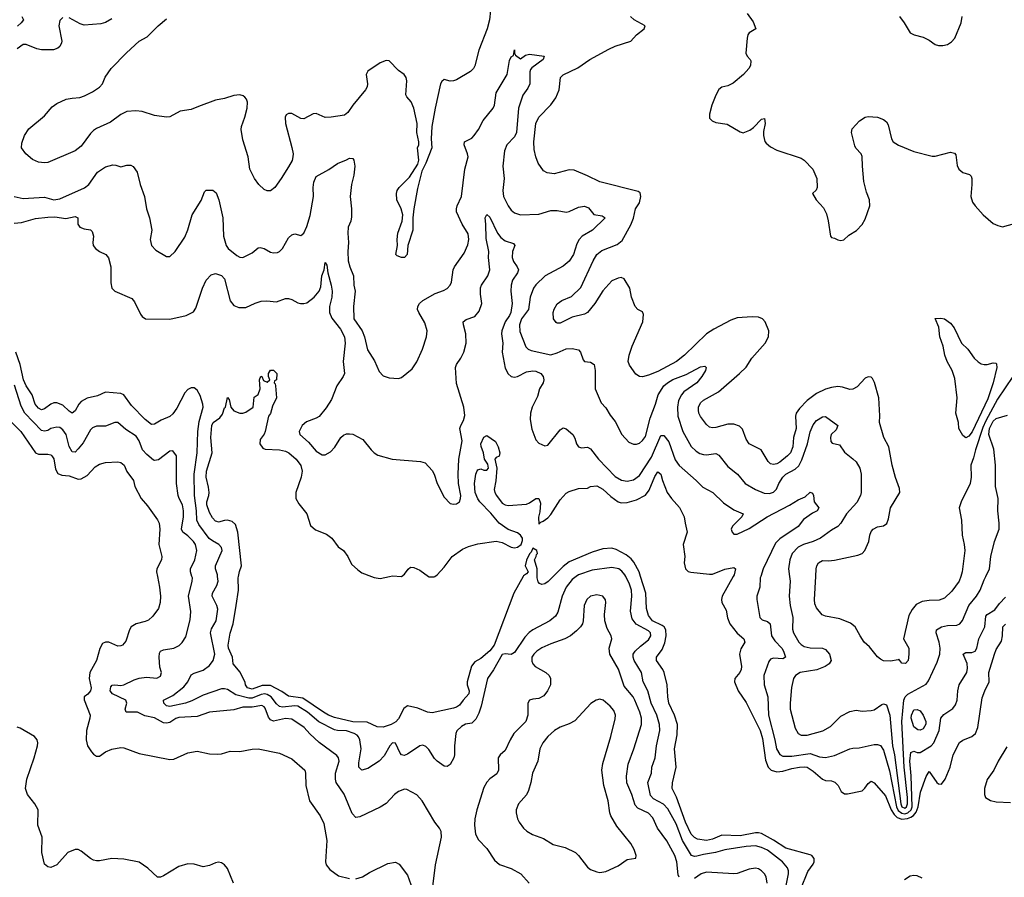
# Model space of a CAD drawing. Header units: inches. Extents: x 2134017 to 2292458, y 756222 to 916513.
# Tile 83 of 256: x 2151787 to 2158242, y 848028 to 853650. Entities that reach past the tile are written whole.
import ezdxf

# ---------------------------------------------------------------- set-up
doc = ezdxf.new("R2010")
doc.units = ezdxf.units.IN
doc.header["$MEASUREMENT"] = 0
doc.layers.add('C1854', color=7, linetype='Continuous')
doc.layers.add('C1855', color=7, linetype='Continuous')

msp = doc.modelspace()

# ---------------------------------------------------------------- linework, layer by layer
at = {"layer": 'C1854', "color": 5}
for points, elevation in [([(2152689.1, 850000), (2152703.1, 849930), (2152708.8, 849870), (2152707.6, 849830), (2152696, 849790), (2152660.2, 849739.8), (2152630, 849714), (2152610, 849704.7), (2152549.8, 849690.2), (2152518, 849670), (2152505.7, 849650), (2152483.5, 849576.5), (2152460.9, 849550), (2152450, 849544.2), (2152430, 849543.6), (2152370, 849569), (2152350, 849570.2), (2152330, 849561.1), (2152311.9, 849528.1), (2152289.1, 849450), (2152246.5, 849370), (2152242.6, 849330), (2152255.2, 849270), (2152251.5, 849250), (2152232.7, 849227.3), (2152209.6, 849210), (2152208.2, 849191.8), (2152248.3, 849090), (2152247.1, 849070), (2152225.3, 848990), (2152222.6, 848930), (2152231.6, 848890), (2152257.6, 848850), (2152270, 848834.5), (2152290, 848822), (2152310, 848822), (2152349, 848851), (2152390, 848868), (2152450, 848878.5), (2152470, 848876.8), (2152570, 848840.4), (2152770, 848800.5), (2152796.9, 848803.1), (2152890, 848844), (2152950, 848853.7), (2153030, 848836.9), (2153084.7, 848835.3), (2153110, 848837.6), (2153165.9, 848854.2), (2153230, 848853.3), (2153310, 848868), (2153350, 848869.7), (2153490, 848840.7), (2153570, 848805.1), (2153656.3, 848730), (2153661, 848710), (2153663.7, 848630), (2153687.2, 848530), (2153757.4, 848430), (2153780, 848380), (2153799.5, 848270), (2153790.7, 848130), (2153795.8, 848110), (2153819.8, 848079.8), (2153877, 848037), (2153950, 848020.5)], 380), ([(2154492.8, 847950), (2154511.9, 848110), (2154552, 848290), (2154550, 848328.7), (2154538.9, 848350), (2154508.9, 848388.9), (2154425.4, 848530), (2154390, 848568.2), (2154323.9, 848603.9), (2154310, 848605.1), (2154270, 848589.8), (2154244.9, 848570), (2154190, 848511.3), (2154150, 848486.6), (2154016.3, 848423.7), (2153990, 848420.7), (2153965.5, 848445.5), (2153913.5, 848573.5), (2153862.5, 848650), (2153857.7, 848670), (2153858, 848710), (2153880.3, 848790), (2153876, 848810), (2153865.3, 848825.3), (2153750.9, 848910.9), (2153688.1, 848968.1), (2153652.5, 849010), (2153570, 849063.7), (2153530, 849069.3), (2153450, 849051.9), (2153430, 849059.9), (2153417.4, 849077.4), (2153396.4, 849136.4), (2153390, 849146), (2153373.6, 849153.6), (2153310, 849143.4), (2153250, 849142.2), (2153190, 849126.1), (2153030, 849111.1), (2152950, 849082.9), (2152830, 849075.9), (2152810, 849069.1), (2152770, 849043), (2152750, 849037.6), (2152730, 849040.5), (2152670, 849072.5), (2152606.1, 849086.1), (2152559.5, 849110), (2152485.1, 849110), (2152477, 849130), (2152488.1, 849170), (2152482.5, 849190), (2152395.8, 849230), (2152380.2, 849250), (2152383.5, 849276.5), (2152393.4, 849286.6), (2152409.9, 849290.1), (2152450, 849285.4), (2152470, 849288.8), (2152537.1, 849322.9), (2152570, 849333.6), (2152619, 849339), (2152686.6, 849333.4), (2152710, 849346.7), (2152715.8, 849370), (2152705.3, 849405.3), (2152701.1, 849470), (2152703.7, 849496.3), (2152709.8, 849510), (2152730, 849518.8), (2152797, 849530), (2152832, 849548), (2152852.3, 849567.7), (2152874.8, 849605.2), (2152905, 849715), (2152909.1, 849770), (2152894.4, 849870), (2152918.3, 849970), (2152919.1, 849990), (2152915.9, 850000)], 360), ([(2155435.7, 850000), (2155410, 849979.9), (2155369.6, 849930), (2155343.2, 849870), (2155315, 849765), (2155300, 849740), (2155262.3, 849710), (2155150, 849649.2), (2155127.5, 849632.5), (2155098.8, 849601.2), (2155030, 849502.4), (2155010, 849489.4), (2154970, 849492.3), (2154950, 849487.3), (2154893.2, 849386.8), (2154852.8, 849330), (2154812.2, 849150), (2154796.5, 849103.5), (2154776.6, 849063.4), (2154750, 849038.7), (2154710, 849030.6), (2154683, 849017), (2154652.5, 848987.5), (2154646.7, 848970), (2154637.2, 848890), (2154637.7, 848830), (2154632.9, 848810), (2154610, 848767.6), (2154590, 848753.3), (2154570, 848755.8), (2154523.5, 848790), (2154507.2, 848807.2), (2154470, 848866), (2154450, 848886.3), (2154430, 848893.3), (2154410, 848889.7), (2154330, 848835.3), (2154306.4, 848826.4), (2154290, 848829.7), (2154280.9, 848840.9), (2154250, 848906.3), (2154230, 848908.4), (2154212.7, 848890), (2154176, 848824), (2154143.6, 848790), (2154070, 848741.5), (2154029.8, 848729.8), (2154009.8, 848750), (2154010, 848778), (2154024.6, 848870), (2154016.4, 848930), (2154008.9, 848948.9), (2153998.5, 848958.5), (2153980.4, 848970), (2153930, 848987.8), (2153870, 848989.9), (2153850, 848995), (2153747.7, 849047.7), (2153673.2, 849110), (2153610, 849149.1), (2153590, 849152), (2153510, 849143.9), (2153490, 849146.8), (2153470, 849164.9), (2153434.3, 849210), (2153410, 849225.9), (2153393.5, 849230), (2153370, 849226.9), (2153310, 849202.4), (2153290, 849201.2), (2153204.7, 849224.7), (2153150, 849259), (2153130, 849264.2), (2153110, 849263.1), (2152990, 849222.5), (2152915.4, 849184.6), (2152872.6, 849170), (2152770, 849146.6), (2152750, 849152.5), (2152732.5, 849170), (2152729.6, 849190), (2152790, 849218.8), (2152862.9, 849277.1), (2152889.2, 849310), (2152910, 849355.2), (2152930, 849366.5), (2152990, 849386.7), (2153030, 849415.3), (2153055.6, 849450), (2153066, 849490), (2153038, 849630), (2153043.8, 849656.2), (2153075.6, 849710), (2153085.2, 849785.2), (2153079.2, 849810), (2153048.5, 849870), (2153050.9, 849890), (2153079.1, 849940.9), (2153086.8, 849970), (2153083.7, 850000)], 340), ([(2155087.2, 850000), (2155026.8, 849890), (2154897, 849550), (2154870, 849511.7), (2154810, 849462.6), (2154770, 849439.4), (2154748.2, 849411.8), (2154720.6, 849310), (2154719.4, 849290), (2154732.5, 849250), (2154732.1, 849230), (2154694.9, 849190), (2154670, 849155.1), (2154650, 849142.6), (2154630, 849136.9), (2154490, 849106.2), (2154459.3, 849110), (2154396.9, 849136.9), (2154330, 849152.3), (2154305.7, 849134.3), (2154270, 849065.6), (2154253.5, 849046.5), (2154223, 849030), (2154170, 849011.1), (2154130, 849013.5), (2154064.1, 849044.1), (2153970, 849046.9), (2153850, 849075), (2153812, 849090), (2153778.2, 849110), (2153642.8, 849202.7), (2153550, 849215.2), (2153505.1, 849245.1), (2153430, 849284.4), (2153375.6, 849284.4), (2153310, 849262.1), (2153279.7, 849270), (2153266.6, 849290), (2153265.1, 849305.1), (2153231.8, 849371.8), (2153186.2, 849426.2), (2153182.4, 849470), (2153156.4, 849530), (2153154, 849550), (2153167.3, 849627.3), (2153186.2, 849690), (2153206.8, 849810), (2153221.8, 849910), (2153218.8, 849990), (2153220.8, 850000)], 320), ([(2154094, 850000), (2154110, 849994), (2154150, 849986.8), (2154211.4, 850000)], 320), ([(2154467.2, 850000), (2154470, 849998), (2154503.3, 849996.7), (2154508.5, 850000)], 320), ([(2155284.5, 850000), (2155252, 849968), (2155230, 849952.2), (2155210, 849947.5), (2155194.6, 849954.6), (2155185.1, 849965.1), (2155178.6, 849990), (2155178.9, 850000)], 320), ([(2156803.4, 847930), (2156826.8, 848050), (2156827.7, 848070), (2156821.5, 848090), (2156789, 848130), (2156690, 848206.5), (2156650, 848223.9), (2156610, 848234), (2156550, 848230.4), (2156410, 848207.5), (2156349.7, 848190.3), (2156270, 848178.1), (2156226.2, 848166.2), (2156210, 848164), (2156190.9, 848170.9), (2156131.5, 848270), (2156090, 848377.8), (2156036.3, 848476.3), (2156008, 848508), (2155941.9, 848541.9), (2155923.4, 848563.4), (2155904.3, 848650), (2155929.8, 848710), (2155930.8, 848750), (2155953.2, 848810), (2155961.4, 848890), (2155983.4, 848990), (2155981.7, 849030), (2155963.2, 849090), (2155927.4, 849170), (2155905.2, 849250), (2155874.5, 849310), (2155862.7, 849370), (2155815.9, 849450), (2155809.2, 849470), (2155809, 849490), (2155821.8, 849510), (2155856.3, 849543.7), (2155910, 849585), (2155925.2, 849610), (2155921.8, 849630), (2155910, 849642.9), (2155828, 849688), (2155801.4, 849721.4), (2155792, 849772), (2155799.9, 849870), (2155797.5, 849910), (2155784.9, 849950), (2155760, 850000)], 340), ([(2156907.2, 847952.8), (2156953.6, 848066.4), (2156990, 848114.9), (2156995.7, 848130), (2156995, 848150), (2156980.4, 848170), (2156970, 848175.9), (2156810, 848218.1), (2156730, 848271.3), (2156650, 848313.8), (2156630, 848319.7), (2156610, 848319.5), (2156510, 848299.9), (2156390, 848303.9), (2156330, 848277.6), (2156290, 848269.5), (2156230, 848277.7), (2156210, 848288.3), (2156190, 848310.6), (2156152.2, 848390), (2156093, 848553), (2156064.8, 848610), (2156066.8, 848646.8), (2156091, 848750), (2156080.2, 848870), (2156097.6, 848962.4), (2156099.2, 849030), (2156079.5, 849090), (2156042.4, 849170), (2156035.2, 849210), (2156031.9, 849290), (2156011.9, 849370), (2156003.7, 849390), (2155961.1, 849450), (2155962, 849470), (2155999, 849521), (2156015.7, 849564.3), (2156025.7, 849610), (2156023.4, 849650), (2156012.3, 849670), (2155999.5, 849679.4), (2155935.7, 849710), (2155910, 849743.7), (2155896, 849790), (2155892.6, 849890), (2155857.3, 850000)], 320), ([(2156465.4, 850000), (2156393, 849870), (2156387.8, 849850), (2156389.5, 849829.5), (2156419.6, 849779.6), (2156427.7, 849727.7), (2156442.8, 849690), (2156490, 849627.5), (2156534.9, 849590), (2156541.5, 849570), (2156515.5, 849524.5), (2156506, 849490), (2156518.3, 849410), (2156517.1, 849390), (2156508.1, 849370), (2156476, 849330), (2156473.1, 849310), (2156496.5, 849250), (2156550, 849172.9), (2156641, 848990), (2156657.1, 848937.1), (2156676.3, 848796.3), (2156694.1, 848750), (2156713.2, 848730), (2156750, 848718.1), (2156790, 848722.8), (2156850, 848740.9), (2156899.5, 848750), (2156930, 848753), (2156950, 848749.1), (2156990, 848724), (2157050, 848670.1), (2157070, 848663.2), (2157110, 848659.7), (2157131.7, 848651.7), (2157152.7, 848630), (2157173.7, 848590), (2157195.1, 848575.1), (2157215.2, 848575.2), (2157310, 848595), (2157328.7, 848611.3), (2157350, 848643.1), (2157370, 848657.4), (2157390, 848647.6), (2157462.3, 848562.3), (2157501, 848470), (2157519.7, 848439.7), (2157539.7, 848419.7), (2157570, 848408.6), (2157607.3, 848412.7), (2157630, 848421.5), (2157647.1, 848432.9), (2157665.1, 848454.9), (2157678.2, 848490), (2157693.2, 848586.8), (2157730, 848688), (2157750, 848722), (2157800.8, 848650), (2157810, 848641.3), (2157830, 848637.6), (2157855.2, 848670), (2157887.5, 848750), (2157908.1, 848830), (2157949.4, 848910.6), (2157970, 848926.7), (2158029.9, 848950.1), (2158053, 848970), (2158069.5, 849010.5), (2158096.6, 849203.4), (2158113.7, 849250), (2158144, 849310), (2158141.1, 849370), (2158177.7, 849490), (2158190, 849522), (2158224, 849576), (2158231.3, 849610), (2158233.7, 849670), (2158250, 849686.3)], 320), ([(2156645.1, 850000), (2156641.8, 849990), (2156639.1, 849930), (2156620.8, 849870), (2156619.6, 849850), (2156639.5, 849730), (2156654.7, 849714.7), (2156690, 849704.7), (2156707.6, 849690), (2156715, 849610), (2156737.6, 849577.6), (2156783.5, 849530), (2156795.3, 849510), (2156808.4, 849471.6), (2156790, 849460.7), (2156730, 849465.3), (2156710, 849458), (2156698.4, 849441.6), (2156666.5, 849350), (2156668.4, 849290), (2156691, 849210), (2156695.5, 849090), (2156738.1, 848930), (2156748.5, 848870), (2156770, 848833.8), (2156790, 848821.6), (2156850, 848821.7), (2156970, 848839.8), (2157030, 848817.3), (2157070, 848812.2), (2157130, 848826.1), (2157230, 848869.1), (2157250, 848873.8), (2157290, 848876.5), (2157390, 848898.6), (2157410, 848899), (2157430, 848891.7), (2157450, 848860.4), (2157490, 848726), (2157535.3, 848490), (2157546.6, 848466.6), (2157570, 848447.4), (2157590, 848444.8), (2157610, 848450.2), (2157630.6, 848469.4), (2157638.6, 848490), (2157632.5, 848692.5), (2157623.2, 848790), (2157630, 848846.9), (2157650, 848853.6), (2157670, 848845.7), (2157690, 848845), (2157762.4, 848890), (2157779.8, 848910), (2157814.2, 848990), (2157826.2, 849070), (2157845.2, 849094.8), (2157904.8, 849135.2), (2157921.8, 849158.2), (2157934, 849190), (2157938.2, 849250), (2157946.8, 849290), (2157996.5, 849370), (2158001.6, 849398.4), (2157999.3, 849430), (2157972.8, 849490), (2157990, 849500.7), (2158030, 849501.9), (2158051.8, 849510), (2158061.3, 849530), (2158075, 849590), (2158115.7, 849670), (2158121.2, 849738.8), (2158129, 849751), (2158179.6, 849780.4), (2158210, 849822.9), (2158250, 849863.8)], 340), ([(2156833.9, 850000), (2156838.2, 849970), (2156831, 849871), (2156838.4, 849810), (2156856.8, 849730), (2156854.5, 849654.5), (2156859.3, 849630), (2156894.7, 849570), (2156910, 849553.2), (2156930, 849541.3), (2156970, 849532.3), (2157049.2, 849529.2), (2157070, 849521.5), (2157096.2, 849490), (2157106.3, 849450), (2157093.2, 849426.8), (2157068, 849410), (2157012.6, 849387.4), (2156903.7, 849370), (2156873.8, 849350), (2156860.2, 849330), (2156847.8, 849272.2), (2156837.3, 849170), (2156838.3, 849130), (2156870, 849004.9), (2156890, 848970.3), (2156910, 848959.7), (2156950, 848958.9), (2157052.4, 848987.6), (2157103.7, 849016.3), (2157170, 849083.1), (2157230, 849114.6), (2157270, 849122.6), (2157310, 849116.5), (2157370, 849120.3), (2157390, 849125.7), (2157438.7, 849161.3), (2157450, 849164.9), (2157470, 849158.6), (2157491.5, 849091.5), (2157508.5, 848890), (2157521.3, 848830), (2157563.8, 848510), (2157570, 848489.5), (2157590, 848481.8), (2157601.1, 848490), (2157607.6, 848510), (2157608.7, 848551.3), (2157584.7, 848750), (2157571.2, 849050), (2157582.7, 849190), (2157592, 849210), (2157610.7, 849229.3), (2157730, 849293.1), (2157744.9, 849315.1), (2157802.4, 849437.6), (2157819.8, 849490), (2157822, 849530), (2157814.9, 849570), (2157794.8, 849630), (2157798.2, 849650), (2157830, 849670.8), (2157870, 849678.5), (2157930, 849679.7), (2157950, 849690.3), (2157968.4, 849711.6), (2158010.6, 849810), (2158060.7, 849870), (2158085, 849910), (2158110, 849978), (2158120.6, 850000)], 360), ([(2157956.7, 850000), (2157946.3, 849970), (2157897.3, 849902.7), (2157850, 849856.9), (2157814.6, 849845.4), (2157750, 849843.2), (2157704.7, 849835.3), (2157664.2, 849815.8), (2157637.4, 849782.6), (2157615.7, 849744.3), (2157582, 849590), (2157615.6, 849530), (2157616.9, 849490), (2157611.5, 849450), (2157595.3, 849430), (2157570, 849432), (2157550, 849458), (2157546.3, 849453.7), (2157496.3, 849443.7), (2157450, 849447), (2157430, 849457.1), (2157410, 849473.4), (2157359.3, 849539.3), (2157323.8, 849570), (2157296.3, 849610), (2157265.5, 849670), (2157234.3, 849694.3), (2157163, 849723), (2157070, 849740.3), (2157048.2, 849748.2), (2157010, 849794.9), (2157000.7, 849820.7), (2156998.2, 849850), (2157006.4, 850000)], 380), ([(2156110, 848027.6), (2156104.5, 848044.5), (2156095.3, 848130), (2156083, 848170), (2156030, 848266.6), (2155967.9, 848350), (2155937.3, 848417.3), (2155910, 848448.1), (2155840, 848480), (2155821.6, 848501.6), (2155800.2, 848570), (2155767, 848647), (2155764.9, 848690), (2155777, 848770), (2155813.3, 848870), (2155862.9, 849030), (2155863.7, 849070), (2155852.7, 849110), (2155820.5, 849190), (2155809.8, 849210), (2155750, 849279.8), (2155712.9, 849392.9), (2155656.2, 849490), (2155652.5, 849530), (2155669.8, 849590), (2155664.5, 849610), (2155639.2, 849659.2), (2155623.1, 849710), (2155621.2, 849750), (2155629.7, 849829.7), (2155626.9, 849846.9), (2155610.8, 849870.8), (2155570, 849880.4), (2155530, 849871.8), (2155504.4, 849850), (2155488.4, 849810), (2155481.5, 849710), (2155475.6, 849690), (2155463.1, 849670), (2155436.3, 849643.7), (2155398, 849610), (2155360.4, 849590), (2155270, 849558.5), (2155209, 849531), (2155178.3, 849510), (2155156.9, 849490), (2155143.6, 849470), (2155143.7, 849443.7), (2155150, 849428.2), (2155166.4, 849410), (2155236.3, 849370), (2155258.4, 849350), (2155266.7, 849330), (2155266, 849290), (2155248.2, 849250), (2155222.6, 849217.4), (2155190, 849200.7), (2155150, 849196.2), (2155130, 849189), (2155119.1, 849170), (2155119, 849090), (2155105.2, 849050), (2155026.4, 848970), (2155002.2, 848930), (2154970, 848859.5), (2154937.1, 848830), (2154923.1, 848810), (2154926.5, 848730), (2154913.9, 848706.1), (2154870, 848673.7), (2154850, 848652.4), (2154830, 848616.9), (2154784.6, 848470), (2154771.2, 848410), (2154768.1, 848370), (2154775.3, 848310), (2154793.7, 848273.7), (2154850, 848217.1), (2154899.5, 848139.5), (2154932, 848112), (2155010, 848084.4), (2155073, 848050), (2155126, 847990)], 360), ([(2153188.8, 847990), (2153150, 848085.5), (2153130, 848110.3), (2153110, 848122), (2153090, 848126.7), (2153070, 848123.1), (2153030, 848105.7), (2152990, 848097), (2152930, 848113.7), (2152890, 848116.5), (2152830, 848098), (2152730, 848036.4), (2152710, 848028.2), (2152690, 848028), (2152626.9, 848086.9), (2152570, 848126.7), (2152470, 848145.5), (2152390, 848150.2), (2152310, 848134.9), (2152290, 848135.8), (2152270, 848140.4), (2152251.5, 848151.5), (2152190, 848199.5), (2152170, 848208.9), (2152150, 848209), (2152101.3, 848190), (2152030, 848108.9), (2151990, 848092.4), (2151970, 848095.5), (2151950, 848114.8), (2151932.3, 848190), (2151934.9, 848290), (2151905.3, 848370), (2151906.7, 848470), (2151886.7, 848510), (2151837.4, 848570), (2151824.1, 848610), (2151832.7, 848670), (2151881.8, 848810), (2151904, 848890), (2151906.3, 848910), (2151902, 848930), (2151884.4, 848950), (2151790, 849005.7), (2151770, 849012.2)], 380), ([(2158257.9, 848882.1), (2158203, 848790), (2158173.7, 848730), (2158130, 848667.8), (2158111.8, 848610), (2158111.9, 848570), (2158119.7, 848550), (2158151, 848531), (2158190, 848522.5), (2158282.8, 848517.2)], 320), ([(2153990, 848018.7), (2154034.8, 848030), (2154080.9, 848059.1), (2154200.9, 848119.1), (2154250, 848127.6), (2154274.6, 848114.6), (2154330, 848042), (2154363.1, 847950)], 380), ([(2156687, 847990), (2156680.8, 848030), (2156670, 848051.1), (2156650, 848070.9), (2156630, 848082.4), (2156610, 848086.6), (2156570, 848081.8), (2156490, 848052.7), (2156470, 848050.8), (2156290, 848060.8), (2156254.9, 848050), (2156210, 848019.3)], 360), ([(2157703, 848023), (2157670, 848037.6), (2157650, 848039.6), (2157625.2, 848034.8), (2157588, 848012)], 320)]:
    msp.add_lwpolyline(points, dxfattribs=dict(at, elevation=elevation))
for points, elevation in [([(2155590, 849196.2), (2155566, 849190), (2155531.8, 849168.2), (2155427.3, 849052.7), (2155390, 849033.6), (2155330, 849012.7), (2155293.4, 848990), (2155250.3, 848950), (2155217.3, 848910), (2155196.9, 848870), (2155182.8, 848790), (2155149.2, 848710), (2155138.5, 848650), (2155122.6, 848597.4), (2155110, 848569.4), (2155057.1, 848510), (2155042.4, 848470), (2155042.4, 848450), (2155050.4, 848410.4), (2155060.5, 848390), (2155089, 848349), (2155110.7, 848330), (2155149.1, 848309.1), (2155221.6, 848281.6), (2155283.6, 848243.6), (2155362, 848222), (2155430, 848190.3), (2155451, 848171), (2155510, 848094.9), (2155530, 848079.5), (2155570, 848062.6), (2155590, 848059.6), (2155630, 848066.7), (2155710, 848102.3), (2155770, 848143.7), (2155827.3, 848152.7), (2155828.7, 848170), (2155816.2, 848210), (2155794.3, 848250), (2155702, 848362), (2155662.3, 848430), (2155656.8, 848450), (2155646, 848530), (2155615.7, 848630), (2155603.2, 848730), (2155610, 848774), (2155662, 848950), (2155690, 849066), (2155692, 849090), (2155681.8, 849121.8), (2155658.7, 849150), (2155612.7, 849190)], 380), ([(2157690, 848991.5), (2157674.7, 848994.7), (2157650, 849015.1), (2157632, 849070), (2157633.1, 849090), (2157650, 849124.9), (2157670, 849128.7), (2157690, 849118.7), (2157711.1, 849090), (2157728, 849050), (2157727.9, 849032.1), (2157710, 849002)], 340)]:
    msp.add_lwpolyline(points, close=True, dxfattribs=dict(at, elevation=elevation))
at = {"layer": 'C1855', "color": 5}
for points, elevation in [([(2152070, 853663.7), (2152050, 853644.2), (2152043.6, 853610), (2152063.2, 853510), (2152061.4, 853498.6), (2152050, 853475.1), (2152036.4, 853463.6), (2152007.5, 853452.5), (2151930, 853453.3), (2151899.5, 853459.5), (2151830, 853488), (2151810, 853486.5), (2151770, 853459.5)], 360), ([(2151800.7, 853670), (2151810.4, 853650), (2151797.1, 853630), (2151771.8, 853608.2)], 340), ([(2154872.8, 853710), (2154866.8, 853650), (2154851.6, 853590), (2154797.7, 853450), (2154770, 853346.8), (2154761.6, 853330), (2154742, 853310), (2154650, 853256.4), (2154630, 853248.4), (2154610, 853247), (2154570, 853257.6), (2154554.5, 853245.5), (2154546.4, 853230), (2154509.7, 853070), (2154487.8, 852950), (2154484.5, 852870), (2154489.3, 852810), (2154449.2, 852710), (2154422.5, 852657.5), (2154395.8, 852544.2), (2154371.3, 852410), (2154364.5, 852350), (2154363.7, 852270), (2154332.3, 852170), (2154328, 852110), (2154310, 852092), (2154290, 852091.3), (2154261, 852101), (2154252, 852110), (2154264, 852170), (2154260.5, 852210), (2154264.9, 852250), (2154294.9, 852330), (2154298, 852370), (2154287.7, 852410), (2154259.1, 852470), (2154256.3, 852510), (2154260.7, 852530), (2154274, 852550), (2154343.4, 852616.6), (2154397.1, 852702.9), (2154403, 852730), (2154394.8, 852810), (2154402.8, 852830), (2154404, 852850), (2154390.4, 852910), (2154392.4, 852970), (2154371.8, 853070), (2154352.5, 853112.5), (2154324.2, 853144.2), (2154318.4, 853158.4), (2154324.2, 853250), (2154320.3, 853270), (2154308.2, 853290), (2154270, 853317.1), (2154210, 853380.7), (2154190, 853382), (2154150, 853366.7), (2154070, 853313), (2154058.7, 853290), (2154066.9, 853230), (2154064, 853210), (2154053.5, 853190), (2153969.8, 853090.2), (2153937.8, 853042.2), (2153915.2, 853024.8), (2153829.6, 853010.4), (2153790, 853008.4), (2153730, 853034.9), (2153710, 853032.7), (2153650, 853000.3), (2153630, 853002), (2153570, 853034), (2153550, 853034.4), (2153534.2, 853025.8), (2153527.8, 853010), (2153529.7, 852970.3), (2153571.4, 852811.4), (2153579.3, 852770), (2153578.5, 852750), (2153572.6, 852727.4), (2153550, 852684.9), (2153501.6, 852610), (2153458.4, 852550), (2153430, 852528.2), (2153410, 852528.4), (2153390, 852536.4), (2153354.4, 852570), (2153326, 852610), (2153294.6, 852670), (2153284.4, 852750), (2153250, 852862), (2153239.3, 852930), (2153240.4, 852950), (2153262, 853010), (2153277, 853070), (2153279.3, 853110), (2153273, 853130), (2153262.3, 853142.3), (2153251.5, 853151.5), (2153230, 853157), (2153190, 853154), (2153130, 853134), (2153070, 853121.5), (2152958, 853082), (2152910, 853060.4), (2152839.3, 853050), (2152770, 853013.2), (2152750, 853011), (2152670, 853022), (2152589.2, 853049.2), (2152547.6, 853052.4), (2152490, 853047.4), (2152450, 853028.8), (2152381.4, 852978.6), (2152290, 852937.6), (2152270, 852924.4), (2152250, 852903.8), (2152190, 852820.4), (2152150, 852790.4), (2151970, 852714.9), (2151950, 852711.7), (2151910, 852716.1), (2151870, 852732.8), (2151826.5, 852770), (2151799, 852810), (2151799.6, 852840.4), (2151817, 852890), (2151846.1, 852933.9), (2151950, 853020.7), (2152000.3, 853079.8), (2152030, 853100.7), (2152091.8, 853128.2), (2152130, 853136.3), (2152180.3, 853139.7), (2152211, 853150), (2152263.4, 853176.6), (2152310, 853207.6), (2152330.2, 853229.8), (2152347.8, 853272.2), (2152386.4, 853330), (2152486.4, 853433.6), (2152570, 853508.2), (2152622.4, 853537.6), (2152694, 853610), (2152750, 853655.8)], 380), ([(2152390, 853655), (2152348.3, 853631.7), (2152317.9, 853622.1), (2152210, 853614.5), (2152182.5, 853622.5), (2152110, 853663)], 360), ([(2157006.4, 850000), (2157009.2, 850050), (2157013.4, 850070), (2157024.9, 850090), (2157050, 850105.6), (2157090, 850103), (2157130, 850106.9), (2157281.1, 850138.9), (2157310.4, 850150), (2157327, 850170), (2157354.4, 850230), (2157360.4, 850270), (2157370, 850295.1), (2157383, 850310), (2157410, 850325.6), (2157450, 850331.8), (2157472.2, 850347.8), (2157482.4, 850377.6), (2157495.8, 850450), (2157557.7, 850550), (2157555.9, 850575.9), (2157529.2, 850649.2), (2157508, 850730), (2157486, 850850), (2157452.4, 850910), (2157423, 851010), (2157427.1, 851052.9), (2157419.1, 851170), (2157391.9, 851271.9), (2157378, 851298), (2157370, 851305.7), (2157350, 851307.7), (2157330, 851300.2), (2157276.9, 851243.1), (2157250, 851228.2), (2157230, 851226), (2157182, 851242), (2157150, 851245.8), (2157110, 851239.7), (2157070, 851227.2), (2157010, 851199.5), (2156950, 851152.7), (2156899.6, 851100.4), (2156877.5, 851070), (2156873.7, 851050), (2156876.8, 850970), (2156860.5, 850910), (2156855, 850850), (2156839.4, 850810), (2156820.9, 850790), (2156770, 850750.2), (2156750, 850738.5), (2156730, 850733.4), (2156710, 850738.3), (2156693.4, 850753.4), (2156649.2, 850829.2), (2156570, 850870.3), (2156550, 850899.3), (2156524.8, 850964.8), (2156505.5, 850985.5), (2156470, 850997.8), (2156430, 850999.2), (2156350, 850975.8), (2156330, 850973.8), (2156310, 850979), (2156290, 850995.8), (2156250, 851048.8), (2156239.7, 851070), (2156236.2, 851090), (2156236.9, 851110), (2156250, 851138.7), (2156270, 851155.1), (2156368.8, 851211.2), (2156506.7, 851330), (2156549, 851371), (2156586.7, 851430), (2156675.2, 851530), (2156696.5, 851570), (2156698, 851610), (2156674.9, 851670), (2156657.1, 851690), (2156630, 851700.8), (2156590, 851702.7), (2156490, 851695.2), (2156450, 851679.8), (2156338.7, 851621.3), (2156288.7, 851590), (2156144.4, 851450), (2156092.9, 851410), (2155970, 851344.5), (2155910, 851319.7), (2155870, 851309), (2155850, 851310.3), (2155827, 851327), (2155785.5, 851385.5), (2155775.8, 851410), (2155783.2, 851450), (2155802.7, 851510), (2155871.8, 851670), (2155877.5, 851717.5), (2155870, 851735.5), (2155838.8, 851750), (2155822, 851770), (2155797.1, 851830), (2155786, 851890), (2155750, 851950.8), (2155730, 851959.1), (2155710, 851956.3), (2155670, 851939.1), (2155610, 851871.5), (2155558, 851790), (2155510, 851730.3), (2155490, 851720.3), (2155410, 851699.5), (2155330, 851661.1), (2155310, 851660.4), (2155304.2, 851664.2), (2155285.7, 851690), (2155284, 851730), (2155290, 851752.3), (2155310, 851787.6), (2155342, 851810), (2155403.8, 851836.2), (2155466.6, 851893.4), (2155546.7, 852070), (2155571.7, 852110), (2155603.9, 852136.1), (2155703.3, 852176.7), (2155737.6, 852202.4), (2155794.5, 852305.5), (2155811.2, 852348.8), (2155824.5, 852410), (2155850.8, 852450), (2155859.4, 852490), (2155854.3, 852514.3), (2155842.7, 852522.7), (2155590, 852586.5), (2155510, 852627.4), (2155423, 852663), (2155390, 852666.3), (2155290, 852640.3), (2155245.4, 852645.4), (2155219.9, 852659.9), (2155186, 852710), (2155170.3, 852750.3), (2155159.3, 852799.3), (2155156.5, 852850), (2155170.2, 852969.8), (2155190.3, 853010), (2155268.9, 853091.1), (2155302.4, 853137.6), (2155323.8, 853190), (2155333.4, 853270), (2155350, 853288), (2155445.7, 853334.3), (2155525.4, 853390), (2155650, 853456.7), (2155690, 853476.1), (2155792.7, 853510), (2155830.3, 853550), (2155880.3, 853590), (2155886.7, 853610), (2155815.8, 853650), (2155792.2, 853670)], 380), ([(2156556, 853690), (2156595.3, 853635.3), (2156614, 853590), (2156570, 853564), (2156560.7, 853550), (2156555.5, 853530), (2156547.7, 853430), (2156556, 853410), (2156576, 853390), (2156579.9, 853379.9), (2156578, 853350), (2156568, 853330), (2156533.4, 853290), (2156465.2, 853234.8), (2156430, 853216.3), (2156390, 853206.8), (2156370, 853191.5), (2156350, 853155.3), (2156323.7, 853090), (2156308.3, 853030), (2156310, 853003.8), (2156326.6, 852986.6), (2156350, 852976.9), (2156425.9, 852965.8), (2156510, 852915.5), (2156530, 852908.5), (2156573.8, 852926.2), (2156596.8, 852943.2), (2156650, 852997.3), (2156670, 853002), (2156674.9, 852970), (2156663.9, 852916.1), (2156663.7, 852890), (2156671.9, 852851.9), (2156680.3, 852840.3), (2156710, 852815.5), (2156750, 852795.5), (2156910, 852741.6), (2156930.6, 852730), (2156987.7, 852670), (2157013.4, 852610), (2157016.3, 852550), (2157007.9, 852532.1), (2156984, 852510), (2157008.9, 852470), (2157055.8, 852415.8), (2157076.4, 852376.4), (2157087.8, 852332.2), (2157102.8, 852230), (2157110, 852222.8), (2157130, 852218.8), (2157150, 852207.3), (2157170, 852202.8), (2157190, 852207.7), (2157222.7, 852237.3), (2157273, 852267), (2157310, 852307.3), (2157330, 852342.8), (2157361.6, 852430), (2157358.4, 852470), (2157338.5, 852518.5), (2157322.3, 852590), (2157311.6, 852690), (2157310, 852754), (2157304.7, 852770), (2157268.6, 852808.6), (2157262, 852822), (2157239.7, 852910), (2157245.5, 852934.5), (2157292.2, 852987.8), (2157330, 853010.4), (2157350, 853016.3), (2157410.8, 853010.8), (2157450, 852994.8), (2157470, 852980.7), (2157480.7, 852960.7), (2157501.8, 852870), (2157512.9, 852850), (2157547.7, 852827.7), (2157650, 852785.5), (2157770, 852756), (2157790, 852755.3), (2157890, 852781.3), (2157915.6, 852775.6), (2157924.9, 852764.9), (2157933.4, 852693.4), (2157944.6, 852670), (2157970, 852648.4), (2158014.4, 852634.4), (2158025.2, 852625.2), (2158030.4, 852610), (2158030.5, 852570), (2158023, 852490), (2158034.6, 852454.6), (2158050.4, 852430.4), (2158103.8, 852370), (2158170, 852314.4), (2158199.9, 852299.9), (2158230, 852292.7), (2158310, 852314)], 420), ([(2157556, 853670), (2157586.8, 853630), (2157624.9, 853564.9), (2157650.7, 853550.7), (2157710, 853534.8), (2157750, 853514.8), (2157788.1, 853488.1), (2157810, 853480.7), (2157840.2, 853479.8), (2157870, 853486.8), (2157895.1, 853504.9), (2157917.2, 853530), (2157959.5, 853630), (2157967, 853670)], 440), ([(2151751.3, 852491.3), (2151810, 852477.5), (2151950, 852486.4), (2152010, 852470.1), (2152050, 852476.1), (2152212.3, 852547.7), (2152240.7, 852570), (2152296.4, 852650), (2152350, 852685.2), (2152397.6, 852697.6), (2152416.7, 852696.7), (2152450, 852685.5), (2152490, 852697), (2152516.2, 852696.2), (2152530, 852688), (2152556, 852650), (2152575.5, 852570), (2152604.4, 852490), (2152618.4, 852410), (2152638.4, 852350), (2152654, 852270), (2152642.8, 852210), (2152651, 852170), (2152679.1, 852139.1), (2152750, 852097.3), (2152770, 852097.3), (2152806.6, 852130), (2152870, 852223.8), (2152890, 852272.7), (2152917.2, 852370), (2152976.2, 852463.8), (2152998.7, 852521.3), (2153010, 852531.6), (2153052.4, 852532.4), (2153074.1, 852514.1), (2153092.8, 852470), (2153117.8, 852350), (2153122.4, 852230), (2153139.5, 852170), (2153152.7, 852150), (2153210, 852104.4), (2153230, 852093), (2153250, 852090.6), (2153310, 852122), (2153350, 852153.4), (2153363.6, 852156.4), (2153390, 852150.4), (2153430, 852126.4), (2153450, 852121.3), (2153475.8, 852124.2), (2153490, 852130.5), (2153509.7, 852150.3), (2153550, 852220.5), (2153570, 852240.4), (2153590, 852245.5), (2153630, 852234.8), (2153650, 852250.7), (2153670, 852294.8), (2153690, 852366), (2153714, 852490), (2153710.7, 852550), (2153714.1, 852585.9), (2153730, 852622.4), (2153813, 852667), (2153870, 852707.2), (2153929.7, 852730.3), (2153950, 852742.8), (2153970, 852741), (2153977.3, 852730), (2153983, 852690), (2153977, 852630), (2153961.8, 852570), (2153953.2, 852490), (2153962, 852410), (2153962.7, 852357.3), (2153958, 852330), (2153940.2, 852290), (2153937.3, 852250), (2153942.2, 852190), (2153938.3, 852130), (2153941.3, 852070), (2153951, 852030), (2153976.2, 851970), (2153978.2, 851910), (2153985.6, 851870), (2153974.7, 851770), (2153978.3, 851690), (2154031.1, 851610), (2154047.3, 851570), (2154065.9, 851485.9), (2154113, 851413), (2154143.7, 851343.7), (2154170, 851314.8), (2154210, 851302), (2154270, 851298.8), (2154290, 851304), (2154358.8, 851361.2), (2154390, 851407.7), (2154428.3, 851490), (2154453.7, 851570), (2154458, 851610), (2154443.6, 851663.6), (2154402.8, 851730), (2154395.8, 851750), (2154396.8, 851770), (2154406.9, 851790), (2154429.7, 851810), (2154510, 851855.4), (2154566.3, 851873.7), (2154590, 851888.4), (2154609.6, 851910), (2154618.7, 851930), (2154629.7, 852010), (2154636.9, 852030), (2154700.6, 852119.4), (2154725.8, 852174.2), (2154731.7, 852210), (2154727.2, 852247.2), (2154687.7, 852310), (2154650.9, 852390), (2154649.8, 852410), (2154654.8, 852430), (2154683.5, 852490), (2154704.9, 852670), (2154726, 852750), (2154722.8, 852770), (2154699.8, 852830), (2154703, 852850), (2154750, 852873.6), (2154765.6, 852890), (2154793.8, 852930), (2154826, 852990), (2154892, 853070), (2154899.8, 853090), (2154910.7, 853170), (2154982.6, 853290), (2154997.8, 853382.2), (2155010, 853407.3), (2155024, 853416), (2155030, 853452), (2155030.8, 853430.8), (2155036.9, 853416.9), (2155070, 853394), (2155102.5, 853417.5), (2155130, 853424.2), (2155224.7, 853410), (2155219.1, 853390), (2155144.8, 853335.2), (2155136.7, 853323.3), (2155131.6, 853308.4), (2155131.5, 853228.5), (2155118.9, 853201.1), (2155085, 853155), (2155057.7, 853070), (2155043.2, 852910), (2155030, 852882.7), (2154981.5, 852830), (2154965, 852790), (2154954.4, 852690), (2154962, 852610), (2154953.9, 852530), (2154959.4, 852490), (2154990, 852430.3), (2155010, 852402.4), (2155030, 852384.5), (2155070, 852371), (2155190, 852375), (2155270, 852400.1), (2155310, 852398.7), (2155370, 852387.8), (2155390, 852392), (2155450, 852420.2), (2155490, 852427.2), (2155516.2, 852416.2), (2155550, 852372.2), (2155605.1, 852365.1), (2155624.9, 852350), (2155542.7, 852270), (2155474.4, 852230), (2155455.3, 852210), (2155438.5, 852181.5), (2155417.1, 852110), (2155390, 852066), (2155350, 852035), (2155232.7, 851970), (2155170, 851911.9), (2155155.2, 851890), (2155132.7, 851830), (2155123.3, 851750), (2155077.8, 851690), (2155063.9, 851650), (2155065.1, 851605.1), (2155105.1, 851505.1), (2155120.3, 851490), (2155140.7, 851480.7), (2155270, 851452.8), (2155310, 851465), (2155370, 851492.2), (2155410, 851495.2), (2155450, 851484.9), (2155463.5, 851470), (2155480.7, 851420.7), (2155489, 851409), (2155530, 851403.8), (2155552.2, 851390), (2155559.3, 851350), (2155559.3, 851230), (2155598.6, 851138.6), (2155630, 851106), (2155658, 851058), (2155690, 851015.8), (2155735.6, 850930), (2155781, 850881), (2155810, 850867.7), (2155830, 850867.7), (2155850, 850874.9), (2155870, 850891.4), (2155890, 850917.4), (2155921.4, 851038.6), (2155956.2, 851130), (2155972.5, 851190), (2156010, 851248.7), (2156034.8, 851270), (2156070, 851291.2), (2156156.9, 851323.1), (2156250, 851373.6), (2156277.7, 851377.7), (2156287.3, 851370), (2156284.2, 851350), (2156260.2, 851310), (2156227.3, 851270), (2156142, 851210), (2156124.8, 851190), (2156106.8, 851153.1), (2156100.6, 851110), (2156101.3, 851050), (2156133.5, 850950), (2156190, 850851.7), (2156221.7, 850821.7), (2156246.5, 850806.5), (2156270, 850799.4), (2156290, 850797.8), (2156350, 850806), (2156370, 850795.6), (2156430, 850720.3), (2156493.7, 850670), (2156543.1, 850610), (2156610, 850570.3), (2156666.8, 850546.8), (2156703.1, 850543.1), (2156730, 850553.5), (2156748.8, 850571.2), (2156764.4, 850610), (2156790, 850650.7), (2156810, 850670.6), (2156870, 850703.8), (2156894.4, 850725.6), (2156915.2, 850764.8), (2156950.9, 850870), (2156970, 850948.5), (2156990, 850994.9), (2157010, 851022.3), (2157050, 851046.4), (2157070, 851048.4), (2157150.4, 850990), (2157139.2, 850960.8), (2157107.2, 850930), (2157101.7, 850910), (2157104.4, 850884.4), (2157114.6, 850874.6), (2157162.4, 850862.4), (2157194.2, 850814.2), (2157250, 850772), (2157270, 850750.4), (2157294.6, 850710), (2157304, 850670), (2157303.6, 850550), (2157298.6, 850530), (2157275.2, 850484.8), (2157207.8, 850410), (2157170.6, 850349.4), (2157151.8, 850328.2), (2157110, 850304.2), (2157036.5, 850250), (2156990, 850229.9), (2156925.3, 850210), (2156890, 850192.1), (2156851, 850150), (2156837.1, 850110), (2156826.8, 850050), (2156833.9, 850000)], 360), ([(2151750, 852315.6), (2151799.1, 852320.9), (2151890, 852346.7), (2151970, 852355.9), (2152017.6, 852357.6), (2152090, 852346.7), (2152150, 852359.1), (2152168.2, 852350), (2152167.4, 852310), (2152180.5, 852290), (2152210, 852278.9), (2152250, 852271.7), (2152261.3, 852261.3), (2152270.2, 852230.2), (2152265.4, 852190), (2152269.2, 852170), (2152283.6, 852150), (2152310, 852130.2), (2152350.9, 852110.9), (2152368, 852088), (2152383.8, 852030), (2152384.1, 851924.1), (2152390.3, 851890), (2152410.2, 851870.2), (2152522.4, 851822.4), (2152539.5, 851799.5), (2152579, 851719), (2152590, 851704.4), (2152611.3, 851690), (2152770, 851686.9), (2152877.2, 851710), (2152926, 851734), (2152942.2, 851757.8), (2152984.5, 851890), (2153010, 851941.6), (2153042, 851978), (2153070, 851986.4), (2153110, 851974), (2153130, 851950.3), (2153167.6, 851807.6), (2153190, 851776.9), (2153222.7, 851762.7), (2153270, 851762.3), (2153330, 851790.9), (2153370, 851804), (2153407.5, 851807.5), (2153470, 851799.6), (2153530, 851822.2), (2153550, 851822.2), (2153570, 851815.8), (2153610, 851793.8), (2153628.5, 851788.5), (2153650, 851788.5), (2153670, 851794.3), (2153718.2, 851830), (2153750.7, 851870), (2153760.6, 851899.4), (2153768.3, 851970), (2153782.6, 852010), (2153790, 852057.3), (2153799.9, 852039.9), (2153806, 851990), (2153829.1, 851910), (2153834.8, 851870), (2153833.7, 851830), (2153817.5, 851770), (2153817.7, 851730), (2153834, 851694), (2153890, 851621.3), (2153916.6, 851570), (2153920.1, 851530), (2153908.5, 851408.5), (2153915.3, 851330), (2153908.4, 851310), (2153865.4, 851250), (2153830, 851160.9), (2153795.6, 851104.4), (2153750, 851049.6), (2153730, 851037.4), (2153667.2, 851012.8), (2153638, 850990), (2153618, 850950), (2153623.8, 850930), (2153680.4, 850880.4), (2153730, 850821.1), (2153770, 850796.4), (2153790, 850797.1), (2153824, 850816), (2153852.3, 850847.7), (2153892.7, 850910), (2153910, 850927.3), (2153930, 850935.5), (2153950, 850935.5), (2153970, 850932.7), (2154037, 850897), (2154090.4, 850830.4), (2154110.4, 850810.4), (2154135.2, 850795.2), (2154228.7, 850768.7), (2154413.7, 850753.7), (2154445.2, 850745.2), (2154490, 850694), (2154503.8, 850670), (2154524.4, 850610), (2154570, 850519.1), (2154610, 850479.1), (2154630, 850473), (2154650, 850475.5), (2154669.3, 850490), (2154677.6, 850510), (2154678.5, 850530), (2154664.2, 850610), (2154660.8, 850670), (2154664.8, 850770), (2154688.4, 850890), (2154673.3, 850970), (2154678.4, 850990), (2154697.2, 851022.8), (2154704.9, 851055.1), (2154699.3, 851110), (2154650, 851264), (2154644.8, 851370), (2154649.8, 851390), (2154678.8, 851430), (2154698.8, 851470), (2154712.9, 851530), (2154712.4, 851590), (2154695.6, 851650), (2154695.1, 851670), (2154714.9, 851685.1), (2154770, 851703.6), (2154800.2, 851739.8), (2154815.9, 851790), (2154807.2, 851850), (2154808.1, 851891.9), (2154814.9, 851910), (2154856, 851970), (2154869.9, 852010), (2154860.7, 852090), (2154863.4, 852130), (2154844.1, 852215.9), (2154843.9, 852310), (2154838.7, 852350), (2154850, 852373.4), (2154870, 852355.5), (2154920.3, 852250), (2154941.5, 852221.5), (2154970, 852200.3), (2155023.8, 852183.8), (2155033, 852170), (2155017.7, 852130), (2155016.1, 852090), (2155024.1, 852064.1), (2155048.8, 852030), (2155057.4, 852010), (2155051.4, 851990), (2155018.1, 851941.9), (2155008.4, 851910), (2155005.7, 851870), (2155015.8, 851790), (2155007.4, 851730), (2154998.8, 851710), (2154968.9, 851670), (2154947.6, 851610), (2154944.9, 851590), (2154953.9, 851530), (2154950.1, 851470), (2154970, 851365.7), (2154989.1, 851329.1), (2155010, 851311.2), (2155030, 851306.7), (2155050, 851310.2), (2155110, 851340.6), (2155150, 851347.9), (2155170, 851346.3), (2155203, 851330), (2155219.5, 851310), (2155223.7, 851290), (2155217.7, 851270), (2155195.2, 851230), (2155181.2, 851178.8), (2155146, 851110), (2155135.6, 851070), (2155132.9, 851030), (2155145.1, 850965.1), (2155170, 850896), (2155190, 850874), (2155230, 850857.1), (2155250, 850861.3), (2155330, 850961.1), (2155350, 850974.4), (2155368.5, 850968.5), (2155412.4, 850930), (2155425.8, 850905.8), (2155437.4, 850870), (2155450, 850850.4), (2155470, 850844.2), (2155510, 850847), (2155530, 850836.4), (2155582.3, 850770), (2155690, 850655.5), (2155732.2, 850632.2), (2155770, 850624), (2155810, 850632.6), (2155850, 850662.2), (2155930, 850781.7), (2155990, 850923.9), (2156010, 850924.1), (2156041.8, 850881.8), (2156083.9, 850763.9), (2156110, 850727.5), (2156222.4, 850630), (2156265.4, 850585.4), (2156330.4, 850550), (2156402, 850482), (2156470, 850436), (2156530.4, 850410), (2156521.3, 850390), (2156459.6, 850330), (2156452, 850310), (2156458.4, 850290), (2156470, 850277.1), (2156490, 850278), (2156570, 850314.2), (2156688.1, 850391.9), (2156833.4, 850466.6), (2156890, 850501.4), (2156937.7, 850522.3), (2156970, 850552), (2156985.2, 850545.2), (2156991.7, 850531.7), (2156994.9, 850490), (2157025.5, 850450), (2157015.5, 850430), (2156984.5, 850415.5), (2156925.7, 850374.3), (2156890, 850327.6), (2156770, 850246.3), (2156741.7, 850218.3), (2156661.6, 850050), (2156645.1, 850000)], 340), ([(2153083.7, 850000), (2153082.6, 850010), (2153069.8, 850050), (2153070.7, 850070), (2153113.5, 850170), (2153109.7, 850190), (2153092.8, 850210), (2153050, 850233.1), (2153029.9, 850249.9), (2152960.7, 850340.7), (2152948.4, 850370), (2152945.5, 850430), (2152931.8, 850530), (2152931, 850670), (2152950.8, 850810.8), (2152953.9, 850950), (2152963.3, 851016.7), (2152988.6, 851110), (2152987, 851130), (2152970, 851187.3), (2152950, 851221.1), (2152930, 851235.6), (2152917, 851237), (2152910, 851237.6), (2152890, 851226.4), (2152870, 851203.5), (2152817.4, 851102.6), (2152790, 851066.7), (2152770, 851048.9), (2152714.3, 851025.6), (2152670, 850999.1), (2152650, 850997), (2152610, 851028.5), (2152520.4, 851120.4), (2152470, 851189.8), (2152450, 851200.3), (2152350, 851208.8), (2152296.5, 851183.5), (2152230, 851169.6), (2152190, 851146.5), (2152174.8, 851130), (2152150, 851085.7), (2152130, 851070.8), (2152110, 851083.5), (2152070, 851123.7), (2152030, 851138), (2152010, 851137.5), (2151991.4, 851130), (2151950, 851098.5), (2151930, 851092.7), (2151910, 851102.2), (2151888, 851130), (2151867.7, 851190), (2151829, 851249), (2151811, 851290), (2151789.7, 851390), (2151762.1, 851470)], 340), ([(2153220.8, 850000), (2153227.2, 850032.8), (2153240.7, 850070), (2153217.7, 850290), (2153200.5, 850340.5), (2153180.2, 850360.2), (2153150, 850368.2), (2153130, 850367.6), (2153090, 850355.6), (2153079.3, 850359.3), (2153070, 850362.9), (2153050, 850384.5), (2153030, 850418.4), (2153012.6, 850470), (2153012.8, 850490), (2153027.2, 850530), (2153028.8, 850551.2), (2153024.9, 850584.9), (2153008.1, 850650), (2153011.1, 850690), (2153049, 850810), (2153039.7, 850910), (2153045.8, 850990), (2153055.1, 851010), (2153099.3, 851040.7), (2153116.9, 851063.1), (2153130, 851104.7), (2153135.3, 851110), (2153150, 851174), (2153159.6, 851159.6), (2153171.3, 851110), (2153190, 851084.7), (2153230, 851071.3), (2153250, 851071.3), (2153270, 851078), (2153318, 851110), (2153324, 851176), (2153350, 851192), (2153364, 851230), (2153358, 851290), (2153367.3, 851312.7), (2153374, 851310), (2153384.7, 851284.7), (2153410, 851274), (2153426, 851290), (2153418, 851310), (2153418, 851330), (2153430, 851352), (2153451.6, 851351.6), (2153472, 851330), (2153471.3, 851290), (2153458, 851282), (2153454, 851270), (2153462, 851262), (2153464.7, 851250), (2153471.3, 851170), (2153443.7, 851116.3), (2153430, 851069.3), (2153418.4, 851050), (2153396.5, 850950), (2153390, 850933.2), (2153362.8, 850897.2), (2153360.4, 850870), (2153381.7, 850841.7), (2153395.3, 850835.3), (2153490, 850831.2), (2153530, 850820.3), (2153550.4, 850810), (2153599.5, 850770), (2153630, 850727.7), (2153639.7, 850690), (2153632.4, 850650), (2153596.8, 850550), (2153597.4, 850510), (2153616.2, 850476.2), (2153670.1, 850410.1), (2153694.3, 850334.3), (2153725.2, 850305.2), (2153797.2, 850277.2), (2153834, 850250), (2153875.2, 850195.2), (2153910, 850170.8), (2153939.1, 850130), (2153961.1, 850081.1), (2154002.8, 850042.8), (2154030, 850024), (2154094, 850000)], 320), ([(2158297.8, 851310), (2158198.5, 851161.5), (2158120.7, 851019.3), (2158102.4, 850977.6), (2158053.7, 850830), (2158041.4, 850778.6), (2158022.3, 850730), (2158024.2, 850650), (2158018.7, 850610), (2157959.2, 850490), (2157947.3, 850450), (2157961.7, 850370), (2157966.2, 850270), (2157979.4, 850210), (2157983.2, 850170), (2157967.1, 850030), (2157956.7, 850000)], 380), ([(2152915.9, 850000), (2152906.1, 850030), (2152905.5, 850050), (2152934.3, 850110), (2152948.3, 850170), (2152938.7, 850210), (2152926.3, 850230), (2152890, 850267.2), (2152857.2, 850290), (2152846.4, 850310), (2152859.9, 850390), (2152861.3, 850430), (2152853.6, 850470), (2152831.8, 850510), (2152826, 850530), (2152814.5, 850610), (2152815.1, 850790), (2152790, 850822.7), (2152770, 850820.9), (2152696.2, 850763.8), (2152670, 850759.7), (2152663.3, 850763.3), (2152619.4, 850799.4), (2152592.5, 850830), (2152569.8, 850890), (2152550, 850918.7), (2152482.8, 850962.8), (2152430, 851008.4), (2152410, 851009.8), (2152350, 850985.7), (2152290, 850985.3), (2152264.8, 850975.2), (2152250, 850961.3), (2152203, 850877), (2152170, 850835.6), (2152150, 850815.4), (2152130, 850817.7), (2152111.1, 850851.1), (2152091.1, 850930), (2152070, 850961.8), (2152050, 850975.7), (2152030, 850979), (2151990, 850969), (2151970, 850956.1), (2151950, 850951.9), (2151930, 850957.3), (2151820.7, 851070), (2151797.2, 851117.2), (2151753.2, 851253.2)], 360), ([(2151715, 851030), (2151793.3, 850950), (2151890, 850810.8), (2151910, 850801), (2151970, 850802.5), (2151990, 850796.8), (2151997.7, 850790), (2152010.5, 850770.5), (2152022.3, 850702.3), (2152035.6, 850675.6), (2152063, 850663), (2152110, 850659.8), (2152170, 850636.8), (2152190, 850639.1), (2152230, 850662.9), (2152281.7, 850718.3), (2152310, 850735.6), (2152350, 850747.1), (2152429.2, 850750.8), (2152450, 850747), (2152472.3, 850730), (2152488, 850688), (2152533.3, 850630), (2152542.2, 850590), (2152583.9, 850510), (2152623.7, 850463.7), (2152690.6, 850370.6), (2152700.4, 850350), (2152705.3, 850310), (2152698.8, 850210), (2152717.7, 850130), (2152715.4, 850110), (2152685.1, 850050), (2152683.1, 850030), (2152689.1, 850000)], 380), ([(2158120.6, 850000), (2158144.8, 850050), (2158154.2, 850130), (2158178, 850230), (2158207.6, 850310), (2158208.9, 850350), (2158199.8, 850430), (2158202.7, 850510), (2158185.4, 850590), (2158185.1, 850730), (2158173.5, 850833.5), (2158140.5, 850930), (2158145.1, 850970), (2158170, 851018.6), (2158190, 851036.2), (2158263.1, 851056.9)], 360), ([(2154508.5, 850000), (2154524.5, 850010), (2154570, 850060.3), (2154621.1, 850130), (2154690, 850178), (2154730, 850196.3), (2154790, 850214.8), (2154910, 850232.1), (2154950, 850222.7), (2155010, 850192), (2155030, 850188.7), (2155050, 850192.9), (2155073.6, 850210), (2155084, 850236), (2155083.1, 850250), (2155070.8, 850270), (2155050, 850285), (2154988.6, 850308.6), (2154931.2, 850350), (2154875.4, 850415.4), (2154802.8, 850490), (2154790, 850508.3), (2154772.1, 850550), (2154769.5, 850610), (2154778.2, 850670), (2154786.8, 850693.3), (2154790, 850698.7), (2154810, 850706.4), (2154830, 850696.4), (2154850, 850696.3), (2154860.7, 850710), (2154855.9, 850735.9), (2154833.2, 850770), (2154827.6, 850810), (2154811.2, 850851.2), (2154811.1, 850870), (2154830, 850914), (2154850, 850924), (2154905.2, 850885.2), (2154923, 850850), (2154934.9, 850810), (2154930, 850789.2), (2154910, 850779), (2154902.8, 850770), (2154914.2, 850710), (2154907.8, 850627.8), (2154897.8, 850570), (2154901.3, 850550), (2154912.4, 850530), (2154950, 850481.5), (2154970, 850469.1), (2154990, 850464.7), (2155110, 850473.4), (2155130, 850482), (2155170, 850511.5), (2155191.1, 850511.1), (2155200.9, 850480.9), (2155197.2, 850422.8), (2155189, 850389), (2155190, 850342), (2155203.1, 850356.9), (2155218, 850362), (2155250, 850384.7), (2155270, 850406.8), (2155330, 850502), (2155370, 850546.4), (2155390, 850556.5), (2155450, 850577), (2155510, 850579.1), (2155529.8, 850590.2), (2155570, 850593.5), (2155610, 850571.8), (2155663.3, 850523.3), (2155710, 850490.2), (2155730, 850481.7), (2155770, 850484.1), (2155830, 850501.9), (2155890, 850533.1), (2155914.3, 850565.7), (2155950, 850654.3), (2155970, 850686), (2155990, 850670.8), (2156000.2, 850630), (2156032.4, 850550), (2156060.2, 850510), (2156112.9, 850452.9), (2156144, 850390), (2156148.8, 850348.8), (2156163.1, 850290), (2156136.4, 850210), (2156148.5, 850130), (2156143.8, 850090), (2156153, 850050), (2156170, 850033), (2156187.5, 850027.5), (2156310, 850014.2), (2156330, 850015.6), (2156410, 850047), (2156470, 850058.4), (2156480.5, 850050), (2156471, 850010), (2156465.4, 850000)], 320), ([(2155178.9, 850000), (2155180.2, 850050), (2155162.9, 850110), (2155173.6, 850130), (2155175.5, 850144.5), (2155182, 850150), (2155178, 850170), (2155150, 850186), (2155141, 850159), (2155130, 850149), (2155110, 850106), (2155100.9, 850070), (2155120.4, 850030), (2155110, 850017), (2155090, 850005.1), (2155087.2, 850000)], 320), ([(2155857.3, 850000), (2155847.6, 850030), (2155813.4, 850093.4), (2155795.2, 850115.2), (2155762.4, 850142.4), (2155697.2, 850177.2), (2155670, 850185.3), (2155610, 850180.2), (2155540.8, 850159.2), (2155390, 850095.6), (2155350, 850064.5), (2155284.5, 850000)], 320), ([(2154211.4, 850000), (2154230, 850004), (2154290, 850000.7), (2154310, 850014.8), (2154333.3, 850046.7), (2154350, 850060.7), (2154370, 850058), (2154410, 850040.3), (2154467.2, 850000)], 320), ([(2155760, 850000), (2155755, 850010), (2155735.6, 850035.6), (2155715.4, 850050), (2155670, 850059.4), (2155539.2, 850040.8), (2155450, 850011.2), (2155435.7, 850000)], 340)]:
    msp.add_lwpolyline(points, dxfattribs=dict(at, elevation=elevation))
at = {"layer": 'C1855', "color": 5, "elevation": 380}
msp.add_lwpolyline([(2158130, 851388.9), (2158170, 851401.1), (2158190, 851397.3), (2158192.1, 851392.1), (2158192.5, 851370), (2158170.1, 851270.1), (2158135.2, 851164.8), (2158031.6, 850948.4), (2158010, 850920.7), (2157990, 850908.7), (2157970, 850923), (2157945, 850970), (2157941, 851010), (2157925.2, 851070), (2157932.8, 851170), (2157917, 851297), (2157900.2, 851350), (2157868.3, 851410), (2157853.2, 851450), (2157842.5, 851510), (2157820.6, 851570), (2157813.3, 851633.3), (2157790, 851690.7), (2157827, 851693), (2157850, 851688.8), (2157890, 851661.3), (2157913.1, 851630), (2157961.6, 851530), (2158002.2, 851490), (2158044.2, 851430), (2158070, 851406.7), (2158090, 851394.3), (2158110, 851390.3)], close=True, dxfattribs=at)

doc.saveas('drawing.dxf')
